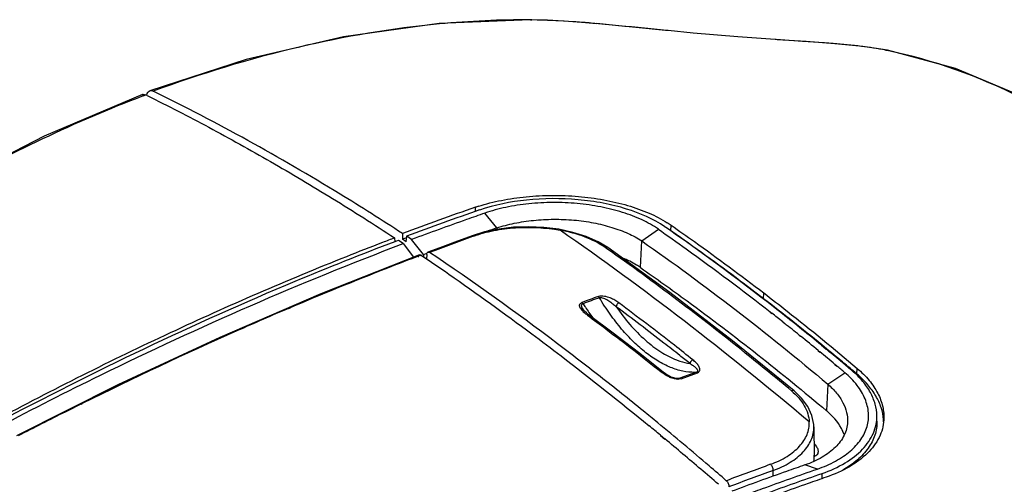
# Model space of a CAD drawing. Header units: inches. Extents: x 0 to 17, y 0 to 11.
# Tile 21 of 38: x 10.137 to 11.301, y 3.305 to 3.855. Entities that reach past the tile are written whole.
import ezdxf

# ---------------------------------------------------------------- set-up
doc = ezdxf.new("R2010")
doc.units = ezdxf.units.IN
doc.header["$LTSCALE"] = 0.935
doc.header["$MEASUREMENT"] = 0
doc.layers.get('0').update_dxf_attribs({"linetype": 'CONTINUOUS'})

msp = doc.modelspace()

# ---------------------------------------------------------------- linework, layer by layer
at = {"color": 7, "linetype": 'Continuous'}
for p, q in [((10.7409, 3.8546), (10.741, 3.8546)), ((10.741, 3.8546), (10.7424, 3.8544)), ((10.7424, 3.8544), (10.741, 3.8543)), ((10.7424, 3.8544), (10.741, 3.8544)), ((10.8526, 3.8468), (10.8194, 3.85)), ((10.8601, 3.8461), (10.8526, 3.8468)), ((10.8797, 3.8441), (10.8601, 3.8461)), ((10.902, 3.8418), (10.8797, 3.8441)), ((10.9037, 3.8417), (10.902, 3.8418)), ((10.9332, 3.8389), (10.9037, 3.8417)), ((10.986, 3.8344), (10.9332, 3.8389)), ((11.0299, 3.8312), (10.986, 3.8344)), ((11.0314, 3.8311), (11.0299, 3.8312)), ((11.0623, 3.829), (11.0314, 3.8311)), ((11.0623, 3.829), (11.0314, 3.8311)), ((11.0883, 3.8272), (11.0623, 3.829)), ((11.1604, 3.8187), (11.1627, 3.8185)), ((11.1626, 3.8182), (11.1604, 3.8187)), ((11.1626, 3.8181), (11.1604, 3.8187)), ((11.1627, 3.8185), (11.1628, 3.8185)), ((10.2863, 3.7658), (10.283, 3.7644)), ((10.2863, 3.7658), (10.283, 3.7645)), ((10.288, 3.765), (10.2864, 3.7658)), ((10.2873, 3.7654), (10.2879, 3.7673)), ((10.6758, 3.6279), (10.6758, 3.6329)), ((10.701, 3.6085), (10.6869, 3.626)), ((10.701, 3.6085), (10.701, 3.6067)), ((10.8996, 3.61), (10.9004, 3.6095)), ((10.9068, 3.6049), (10.9072, 3.6116)), ((10.5803, 3.5967), (10.5804, 3.5921)), ((10.5896, 3.6019), (10.5895, 3.5951)), ((10.5944, 3.597), (10.5895, 3.5951)), ((10.5944, 3.597), (10.5895, 3.5951)), ((10.5941, 3.5921), (10.5946, 3.5986)), ((10.6004, 3.5948), (10.5946, 3.5986)), ((10.674, 3.5989), (10.6724, 3.5983)), ((10.674, 3.5989), (10.6724, 3.5983)), ((10.8723, 3.5931), (10.892, 3.6071)), ((10.5846, 3.5938), (10.5804, 3.5921)), ((10.5846, 3.5938), (10.5804, 3.5922)), ((10.5905, 3.59), (10.5847, 3.5938)), ((10.5941, 3.5921), (10.5895, 3.5951)), ((10.5905, 3.59), (10.6028, 3.574)), ((10.6146, 3.5773), (10.6004, 3.5948)), ((10.8313, 3.5839), (10.829, 3.5855)), ((10.8313, 3.5839), (10.829, 3.5855)), ((10.8709, 3.5616), (10.8723, 3.5931)), ((10.6097, 3.5768), (10.4929, 3.5305)), ((10.6117, 3.5764), (10.6101, 3.5757)), ((10.6117, 3.5764), (10.6101, 3.5758)), ((10.6146, 3.5773), (10.6145, 3.5744)), ((10.6146, 3.5773), (10.6187, 3.5788)), ((10.6146, 3.5773), (10.6187, 3.5788)), ((10.6182, 3.5772), (10.6179, 3.572)), ((10.8224, 3.526), (10.8212, 3.5274)), ((11.0162, 3.5249), (11.0166, 3.5317)), ((10.8029, 3.519), (10.8018, 3.5203)), ((10.4567, 3.5141), (10.455, 3.5134)), ((10.4567, 3.5137), (10.455, 3.513)), ((10.8, 3.5133), (10.8023, 3.5105)), ((10.8032, 3.5122), (10.8035, 3.5117)), ((10.8035, 3.5117), (10.8035, 3.5117)), ((10.8069, 3.5064), (10.8084, 3.5053)), ((10.8069, 3.5064), (10.8084, 3.5053)), ((10.8092, 3.5063), (10.8092, 3.5063)), ((11.0242, 3.5089), (11.026, 3.5075)), ((11.0243, 3.5092), (11.026, 3.5078)), ((11.039, 3.4975), (11.0416, 3.4955)), ((11.039, 3.4975), (11.0416, 3.4954)), ((11.0585, 3.4819), (11.0602, 3.4806)), ((11.0585, 3.4816), (11.0601, 3.4802)), ((11.0903, 3.4653), (11.0847, 3.4699)), ((11.0903, 3.4649), (11.0847, 3.4695)), ((11.0809, 3.4632), (11.0828, 3.4617)), ((11.081, 3.4636), (11.0828, 3.4621)), ((10.9133, 3.4527), (10.9133, 3.4527)), ((10.9133, 3.4525), (10.9133, 3.4525)), ((11.1007, 3.4473), (11.1029, 3.4455)), ((11.1007, 3.447), (11.1029, 3.4453)), ((10.8976, 3.4382), (10.8976, 3.4382)), ((10.937, 3.4379), (10.9176, 3.4308)), ((10.9188, 3.4303), (10.9382, 3.4374)), ((11.0923, 3.4238), (11.1125, 3.4374)), ((11.1203, 3.4403), (11.1211, 3.4396)), ((11.1267, 3.4358), (11.1207, 3.4408)), ((11.1241, 3.438), (11.1207, 3.4408)), ((11.1267, 3.4358), (11.1241, 3.438)), ((11.1267, 3.4358), (11.1271, 3.4425)), ((10.2533, 3.4229), (10.1335, 3.3628)), ((10.9067, 3.4326), (10.9067, 3.4326)), ((10.9154, 3.4309), (10.9154, 3.4309)), ((10.9154, 3.4308), (10.9155, 3.4308)), ((10.9176, 3.4308), (10.9154, 3.4304)), ((10.9154, 3.4304), (10.9154, 3.4304)), ((11.0923, 3.4238), (11.0909, 3.3923)), ((11.0526, 3.4158), (11.0526, 3.4158)), ((10.2111, 3.401), (10.2095, 3.4002)), ((10.2111, 3.4005), (10.2095, 3.3997)), ((10.8944, 3.3636), (10.8997, 3.3592)), ((10.8944, 3.3633), (10.8997, 3.3588)), ((11.0757, 3.3733), (11.0757, 3.3735)), ((11.0758, 3.3735), (11.0763, 3.3398)), ((11.0761, 3.3383), (11.0765, 3.3385)), ((11.0761, 3.3384), (11.0765, 3.3385)), ((11.0277, 3.315), (11.0277, 3.3218)), ((11.08, 3.3235), (11.0652, 3.3283)), ((11.0855, 3.3122), (11.0856, 3.3183))]:
    msp.add_line(p, q, dxfattribs=at)
for points in [[(10.7409, 3.8546), (10.633, 3.8502), (10.5199, 3.8345), (10.4047, 3.8076), (10.2909, 3.7706)], [(10.9037, 3.8417), (10.9003, 3.842), (10.8615, 3.8459), (10.8211, 3.8498), (10.7806, 3.853), (10.741, 3.8545)], [(11.1627, 3.8185), (11.1336, 3.8229), (11.1008, 3.8262), (11.0667, 3.8288), (11.0325, 3.831), (11.0299, 3.8312)], [(11.4919, 3.6573), (11.4104, 3.7148), (11.3267, 3.762), (11.2432, 3.7968), (11.1628, 3.8185)], [(10.2822, 3.7662), (10.1659, 3.7169), (10.0475, 3.6558), (9.9306, 3.5845), (9.8187, 3.5052)], [(10.8323, 3.5852), (10.8208, 3.5921), (10.8067, 3.5983), (10.791, 3.6033), (10.7743, 3.6069), (10.7568, 3.6092), (10.7389, 3.6099), (10.7209, 3.6093), (10.7034, 3.6072), (10.6866, 3.6038), (10.672, 3.5993)], [(10.672, 3.5993), (10.6548, 3.593), (10.6368, 3.5863), (10.6197, 3.5799)], [(11.0526, 3.4158), (10.9795, 3.4752), (10.9056, 3.5321), (10.8323, 3.5852)], [(10.4929, 3.5305), (10.3737, 3.4791), (10.2533, 3.4229)], [(10.8092, 3.5063), (10.8069, 3.5081), (10.8047, 3.5101), (10.8035, 3.5117)], [(10.8976, 3.4382), (10.8684, 3.4612), (10.8385, 3.4842), (10.8092, 3.5063)], [(10.9067, 3.4326), (10.9039, 3.434), (10.9004, 3.4361), (10.8976, 3.4382)], [(10.9154, 3.4304), (10.9144, 3.4304), (10.913, 3.4306), (10.9116, 3.4309), (10.9102, 3.4313), (10.9088, 3.4318), (10.9073, 3.4323), (10.9067, 3.4326)], [(11.0757, 3.3733), (11.0756, 3.3763), (11.0734, 3.3869), (11.0686, 3.3973), (11.0614, 3.4072), (11.0526, 3.4158)]]:
    msp.add_lwpolyline(points, dxfattribs=at)
for centre, radius, start, end in [((10.6524, 1.9828), 1.8746, 84.8911, 85.1727), ((10.9699, 2.2559), 1.5758, 85.3137, 85.6916), ((11.825, 0.3025), 3.5231, 109.0365, 110.5271), ((10.742, 3.4413), 0.2027, 107.985, 109.053), ((11.9241, 0.0405), 3.7985, 109.1066, 110.4891), ((11.9298, 0.0606), 3.7546, 109.1031, 109.2965), ((10.8364, 3.5094), 0.1243, 55.2838, 57.8393), ((12.0577, -0.2143), 4.0565, 109.9676, 110.7319), ((11.9897, 0.2609), 3.4693, 109.684, 110.0251), ((10.7999, 3.5179), 0.00307, 52.4183, 53.6329), ((12.0074, 0.2139), 3.5177, 109.6863, 110.0226), ((9.1044, 1.0602), 3.1118, 51.5588, 51.864), ((9.0735, 1.0213), 3.1614, 51.1067, 51.4995), ((9.0367, 0.9758), 3.22, 50.5905, 51.0677), ((8.675, 0.6096), 3.6249, 51.5423, 51.7881), ((8.9981, 0.9288), 3.2808, 50.1415, 50.5476), ((9.0555, 0.9953), 3.2002, 50.3257, 50.5171), ((9.0377, 0.9739), 3.2281, 50.1195, 50.3257), ((8.9689, 0.8938), 3.3264, 49.8779, 50.0941), ((9.0151, 0.9468), 3.2633, 49.8255, 50.1193), ((9.1279, 1.0747), 3.0935, 49.8953, 50.2031), ((10.9267, 3.4778), 0.0504, 231.3898, 233.5823), ((10.9341, 3.4954), 0.0576, 270.881, 272.8596), ((10.9362, 3.4349), 0.00321, 51.3828, 52.5798), ((10.9192, 3.4634), 0.0341, 245.9148, 247.9067), ((10.9187, 3.4621), 0.0327, 247.9046, 250.5006), ((10.9159, 3.4875), 0.0567, 265.1709, 269.5576), ((10.9153, 3.4445), 0.0147, 268.8637, 270.755), ((10.9158, 3.4839), 0.0531, 269.6504, 271.901), ((10.9168, 3.4278), 0.00321, 51.2478, 52.427), ((11.1038, 3.3785), 0.0545, 3.1476, 3.9187), ((11.1042, 3.3785), 0.054, 0.6518, 3.1495), ((8.326, 0.2649), 4.0248, 50.3464, 50.5943), ((8.2707, 0.1984), 4.1112, 49.4712, 50.2482), ((12.3917, -0.4402), 4.0095, 109.9336, 110.7314), ((11.0383, 3.3392), 0.038, 349.9747, 0.8682), ((11.0736, 3.3469), 0.00891, 288.7672, 291.9809), ((8.2077, 0.1244), 4.2085, 49.1021, 49.4739), ((12.4052, -0.4749), 4.0389, 109.9403, 110.7325)]:
    msp.add_arc(centre, radius, start, end, dxfattribs=at)
for points, knots in [([(10.741, 3.8544), (10.7051, 3.8547), (10.6127, 3.8504), (10.4624, 3.8249), (10.3511, 3.7908), (10.2951, 3.7702)], [0, 0, 0, 0, 0.236288, 0.607606, 1, 1, 1, 1]), ([(10.8102, 3.8508), (10.8042, 3.8513), (10.7816, 3.8531), (10.759, 3.8542), (10.7424, 3.8544)], [0, 0, 0, 0, 0.265949, 1, 1, 1, 1]), ([(11.1604, 3.8187), (11.151, 3.8205), (11.1304, 3.8236), (11.1098, 3.8255), (11.0986, 3.8264)], [0, 0, 0, 0, 0.461208, 1, 1, 1, 1]), ([(11.4846, 3.6586), (11.4581, 3.6792), (11.4052, 3.7167), (11.3003, 3.7764), (11.2174, 3.8072), (11.1626, 3.8182)], [0, 0, 0, 0, 0.277884, 0.536466, 1, 1, 1, 1]), ([(10.2879, 3.7673), (10.2882, 3.7681), (10.289, 3.7694), (10.2903, 3.7704), (10.2909, 3.7706)], [0, 0, 0, 0, 0.537179, 1, 1, 1, 1]), ([(10.2909, 3.7706), (10.2916, 3.7709), (10.2931, 3.771), (10.2945, 3.7705), (10.2951, 3.7702)], [0, 0, 0, 0, 0.466969, 1, 1, 1, 1]), ([(10.283, 3.7645), (10.2026, 3.7338), (10.0422, 3.6573), (9.894, 3.5597), (9.8214, 3.5051)], [0, 0, 0, 0, 0.486681, 1, 1, 1, 1]), ([(10.2822, 3.7662), (10.2825, 3.7664), (10.2839, 3.7667), (10.2854, 3.7663), (10.2864, 3.7658)], [0, 0, 0, 0, 0.228515, 1, 1, 1, 1]), ([(10.288, 3.765), (10.3124, 3.7528), (10.3614, 3.7276), (10.4344, 3.687), (10.5076, 3.6434), (10.5561, 3.6126), (10.5803, 3.5967)], [0, 0, 0, 0, 0.24242, 0.489739, 0.742303, 1, 1, 1, 1]), ([(10.5896, 3.6019), (10.5652, 3.6178), (10.4696, 3.6783), (10.3705, 3.7331), (10.2951, 3.7702)], [0, 0, 0, 0, 0.257376, 1, 1, 1, 1]), ([(10.6794, 3.6341), (10.6883, 3.637), (10.7069, 3.6417), (10.7361, 3.6459), (10.7666, 3.6475), (10.7973, 3.6463), (10.8272, 3.6423), (10.8552, 3.6357), (10.8804, 3.6268), (10.8957, 3.619), (10.9026, 3.6147)], [0, 0, 0, 0, 0.121614, 0.25083, 0.384484, 0.519172, 0.65117, 0.777079, 0.894101, 1, 1, 1, 1]), ([(10.8996, 3.61), (10.8859, 3.6193), (10.8614, 3.6298), (10.8264, 3.6383), (10.7869, 3.6437), (10.7374, 3.6435), (10.6986, 3.6358), (10.6808, 3.6297)], [0, 0, 0, 0, 0.220271, 0.34654, 0.479392, 0.749428, 1, 1, 1, 1]), ([(10.892, 3.6071), (10.8859, 3.6113), (10.8722, 3.6188), (10.8493, 3.6275), (10.8236, 3.6339), (10.796, 3.6378), (10.7675, 3.639), (10.7392, 3.6375), (10.7122, 3.6334), (10.695, 3.6288), (10.6869, 3.626)], [0, 0, 0, 0, 0.103912, 0.219988, 0.345911, 0.478591, 0.614266, 0.74889, 0.878642, 1, 1, 1, 1]), ([(10.6869, 3.626), (10.6797, 3.6235), (10.6508, 3.6133), (10.622, 3.6029), (10.6004, 3.5948)], [0, 0, 0, 0, 0.249066, 1, 1, 1, 1]), ([(10.674, 3.5989), (10.6816, 3.6017), (10.6979, 3.606), (10.732, 3.6103), (10.7586, 3.609), (10.7759, 3.6058)], [0, 0, 0, 0, 0.234967, 0.487105, 1, 1, 1, 1]), ([(10.701, 3.6085), (10.7078, 3.6108), (10.7222, 3.6145), (10.7447, 3.6179), (10.7683, 3.6191), (10.7921, 3.6182), (10.8151, 3.615), (10.8366, 3.6097), (10.8557, 3.6027), (10.8672, 3.5966), (10.8723, 3.5931)], [0, 0, 0, 0, 0.12136, 0.251203, 0.385977, 0.521807, 0.654537, 0.780419, 0.896401, 1, 1, 1, 1]), ([(11.0847, 3.4699), (11.0695, 3.4824), (11.0094, 3.5307), (10.9475, 3.5767), (10.9004, 3.6095)], [0, 0, 0, 0, 0.25543, 1, 1, 1, 1]), ([(10.9072, 3.6116), (10.9164, 3.6053), (10.9533, 3.5793), (10.9896, 3.5524), (11.0166, 3.5317)], [0, 0, 0, 0, 0.246823, 1, 1, 1, 1]), ([(10.5803, 3.5967), (10.5755, 3.5949), (10.5565, 3.5876), (10.5375, 3.5802), (10.5233, 3.5745)], [0, 0, 0, 0, 0.249379, 1, 1, 1, 1]), ([(10.672, 3.5993), (10.6723, 3.5994), (10.6731, 3.5994), (10.6737, 3.5991), (10.674, 3.5989)], [0, 0, 0, 0, 0.469304, 1, 1, 1, 1]), ([(11.0703, 3.3793), (11.0219, 3.4201), (10.9255, 3.498), (10.8256, 3.5713), (10.7759, 3.6058)], [0, 0, 0, 0, 0.511211, 1, 1, 1, 1]), ([(10.829, 3.5855), (10.8218, 3.5906), (10.8044, 3.5991), (10.7859, 3.6039), (10.7759, 3.6058)], [0, 0, 0, 0, 0.464176, 1, 1, 1, 1]), ([(10.892, 3.6071), (10.903, 3.5994), (10.9478, 3.5677), (10.9917, 3.5347), (11.0243, 3.5092)], [0, 0, 0, 0, 0.246095, 1, 1, 1, 1]), ([(11.0162, 3.5249), (11.0071, 3.5319), (10.9712, 3.5593), (10.9345, 3.5857), (10.9068, 3.6049)], [0, 0, 0, 0, 0.253185, 1, 1, 1, 1]), ([(10.5804, 3.5922), (10.5408, 3.5772), (10.3805, 3.5131), (10.2245, 3.4386), (10.1094, 3.3776)], [0, 0, 0, 0, 0.245356, 1, 1, 1, 1]), ([(10.1138, 3.3741), (10.1531, 3.3948), (10.3087, 3.4739), (10.4689, 3.5439), (10.5905, 3.59)], [0, 0, 0, 0, 0.254714, 1, 1, 1, 1]), ([(10.8323, 3.5852), (10.8318, 3.5856), (10.8307, 3.5859), (10.8296, 3.5857), (10.829, 3.5855)], [0, 0, 0, 0, 0.488181, 1, 1, 1, 1]), ([(10.8723, 3.5931), (10.9097, 3.5672), (10.9843, 3.5124), (11.0563, 3.4542), (11.0923, 3.4238)], [0, 0, 0, 0, 0.491682, 1, 1, 1, 1]), ([(10.5233, 3.5745), (10.453, 3.5466), (10.3128, 3.4857), (10.1761, 3.4172), (10.1081, 3.3808)], [0, 0, 0, 0, 0.494805, 1, 1, 1, 1]), ([(10.6101, 3.5758), (10.5973, 3.5709), (10.5459, 3.5511), (10.4948, 3.5303), (10.4567, 3.5141)], [0, 0, 0, 0, 0.2485, 1, 1, 1, 1]), ([(10.6084, 3.574), (10.6084, 3.5744), (10.6085, 3.575), (10.6088, 3.576), (10.6093, 3.5766), (10.6097, 3.5768)], [0, 0, 0, 0, 0.311249, 0.579424, 1, 1, 1, 1]), ([(10.6097, 3.5768), (10.61, 3.5769), (10.6107, 3.5769), (10.6114, 3.5766), (10.6117, 3.5764)], [0, 0, 0, 0, 0.448295, 1, 1, 1, 1]), ([(10.6117, 3.5764), (10.6226, 3.569), (10.6667, 3.5388), (10.71, 3.5075), (10.7423, 3.4834)], [0, 0, 0, 0, 0.246749, 1, 1, 1, 1]), ([(10.6182, 3.5772), (10.6183, 3.5775), (10.6183, 3.5781), (10.6186, 3.5789), (10.6191, 3.5796), (10.6195, 3.5798), (10.6197, 3.5799)], [0, 0, 0, 0, 0.304458, 0.569008, 0.796303, 1, 1, 1, 1]), ([(10.6197, 3.5799), (10.62, 3.58), (10.6207, 3.58), (10.6214, 3.5797), (10.6217, 3.5795)], [0, 0, 0, 0, 0.453207, 1, 1, 1, 1]), ([(10.8232, 3.4328), (10.8066, 3.4459), (10.7407, 3.4966), (10.6731, 3.545), (10.6217, 3.5795)], [0, 0, 0, 0, 0.254779, 1, 1, 1, 1]), ([(11.0492, 3.4161), (11.0312, 3.4311), (10.9603, 3.4892), (10.8871, 3.5446), (10.8313, 3.5839)], [0, 0, 0, 0, 0.255633, 1, 1, 1, 1]), ([(10.8709, 3.5616), (10.8694, 3.5627), (10.8627, 3.567), (10.8554, 3.5706), (10.8498, 3.5729)], [0, 0, 0, 0, 0.235993, 1, 1, 1, 1]), ([(10.8709, 3.5616), (10.8894, 3.5487), (10.9647, 3.4949), (11.0374, 3.4374), (11.0909, 3.3923)], [0, 0, 0, 0, 0.24395, 1, 1, 1, 1]), ([(10.8454, 3.5198), (10.8439, 3.5209), (10.8405, 3.5232), (10.8349, 3.526), (10.8295, 3.5276), (10.8248, 3.5281), (10.8223, 3.5278), (10.8212, 3.5274)], [0, 0, 0, 0, 0.218382, 0.456398, 0.720976, 0.863728, 1, 1, 1, 1]), ([(10.8224, 3.526), (10.8228, 3.5262), (10.8239, 3.5263), (10.826, 3.526), (10.8285, 3.5252), (10.8312, 3.5238), (10.8344, 3.5217), (10.8381, 3.519), (10.8408, 3.5166), (10.8421, 3.5154)], [0, 0, 0, 0, 0.066128, 0.136709, 0.274236, 0.405187, 0.530873, 0.771073, 1, 1, 1, 1]), ([(11.0166, 3.5317), (11.0259, 3.5245), (11.0632, 3.4955), (11.0999, 3.4655), (11.1271, 3.4425)], [0, 0, 0, 0, 0.246932, 1, 1, 1, 1]), ([(10.8, 3.5133), (10.7996, 3.5139), (10.799, 3.5151), (10.7987, 3.5167), (10.799, 3.5181), (10.7995, 3.519), (10.8005, 3.5198), (10.8013, 3.5202), (10.8017, 3.5204)], [0, 0, 0, 0, 0.239337, 0.46154, 0.573092, 0.693358, 0.833144, 1, 1, 1, 1]), ([(10.8032, 3.5122), (10.8028, 3.5128), (10.8021, 3.5139), (10.8015, 3.5154), (10.8013, 3.5167), (10.8014, 3.5176), (10.8019, 3.5185), (10.8026, 3.5189), (10.8029, 3.519)], [0, 0, 0, 0, 0.259558, 0.503026, 0.61914, 0.733972, 0.855902, 1, 1, 1, 1]), ([(10.8029, 3.519), (10.8039, 3.5176), (10.8076, 3.5119), (10.8114, 3.5063), (10.8144, 3.5023)], [0, 0, 0, 0, 0.254258, 1, 1, 1, 1]), ([(10.935, 3.4378), (10.9303, 3.4377), (10.9205, 3.4388), (10.906, 3.4434), (10.8913, 3.4509), (10.8794, 3.4592), (10.8699, 3.4671), (10.8601, 3.4762), (10.8481, 3.4891), (10.8346, 3.5066), (10.8264, 3.5193), (10.8223, 3.526)], [0, 0, 0, 0, 0.094435, 0.195725, 0.305727, 0.425343, 0.488881, 0.554881, 0.694098, 0.842647, 1, 1, 1, 1]), ([(10.8454, 3.5198), (10.845, 3.5197), (10.8433, 3.5187), (10.8422, 3.5168), (10.8421, 3.5154)], [0, 0, 0, 0, 0.23512, 1, 1, 1, 1]), ([(10.8421, 3.5154), (10.8521, 3.501), (10.8686, 3.4815), (10.894, 3.4619), (10.9069, 3.455), (10.9133, 3.4525)], [0, 0, 0, 0, 0.547377, 0.786106, 1, 1, 1, 1]), ([(10.9173, 3.4578), (10.911, 3.4627), (10.8861, 3.4822), (10.861, 3.5013), (10.8421, 3.5154)], [0, 0, 0, 0, 0.251843, 1, 1, 1, 1]), ([(10.9328, 3.4525), (10.9256, 3.4583), (10.8967, 3.4811), (10.8674, 3.5034), (10.8454, 3.5198)], [0, 0, 0, 0, 0.252143, 1, 1, 1, 1]), ([(11.108, 3.4515), (11.1004, 3.4578), (11.0701, 3.4828), (11.0394, 3.5071), (11.0162, 3.5249)], [0, 0, 0, 0, 0.252567, 1, 1, 1, 1]), ([(10.455, 3.5134), (10.4346, 3.5047), (10.3525, 3.469), (10.2714, 3.4309), (10.2111, 3.401)], [0, 0, 0, 0, 0.247785, 1, 1, 1, 1]), ([(10.8032, 3.5122), (10.8028, 3.5126), (10.8018, 3.5133), (10.8006, 3.5134), (10.8, 3.5133)], [0, 0, 0, 0, 0.474017, 1, 1, 1, 1]), ([(10.8023, 3.5105), (10.8026, 3.5101), (10.8041, 3.5087), (10.8056, 3.5074), (10.8069, 3.5064)], [0, 0, 0, 0, 0.239965, 1, 1, 1, 1]), ([(10.8092, 3.5063), (10.8089, 3.5065), (10.8081, 3.5067), (10.8073, 3.5066), (10.8069, 3.5064)], [0, 0, 0, 0, 0.484177, 1, 1, 1, 1]), ([(10.8084, 3.5053), (10.8157, 3.4999), (10.8449, 3.4779), (10.8738, 3.4555), (10.8953, 3.4384)], [0, 0, 0, 0, 0.24793, 1, 1, 1, 1]), ([(10.7423, 3.4834), (10.7539, 3.4748), (10.8008, 3.4393), (10.8468, 3.4028), (10.881, 3.3747)], [0, 0, 0, 0, 0.246709, 1, 1, 1, 1]), ([(10.9133, 3.4525), (10.9147, 3.452), (10.9199, 3.4501), (10.9254, 3.4488), (10.9294, 3.4482)], [0, 0, 0, 0, 0.259524, 1, 1, 1, 1]), ([(10.9328, 3.4525), (10.9324, 3.4524), (10.9313, 3.4518), (10.93, 3.4503), (10.9295, 3.4489), (10.9295, 3.4482)], [0, 0, 0, 0, 0.232222, 0.64069, 1, 1, 1, 1]), ([(10.9295, 3.4482), (10.9301, 3.4478), (10.9313, 3.447), (10.9331, 3.4458), (10.9347, 3.4446), (10.9362, 3.4434), (10.9373, 3.4423), (10.9379, 3.4413), (10.9384, 3.4404), (10.9386, 3.4393), (10.938, 3.4383), (10.9373, 3.438), (10.937, 3.4379)], [0, 0, 0, 0, 0.145401, 0.285882, 0.420216, 0.547049, 0.665067, 0.720013, 0.771685, 0.867049, 0.922219, 1, 1, 1, 1]), ([(10.9382, 3.4374), (10.939, 3.4377), (10.9402, 3.4384), (10.941, 3.4399), (10.9413, 3.4413), (10.9409, 3.4431), (10.9399, 3.4451), (10.9386, 3.4471), (10.9363, 3.4497), (10.9342, 3.4514), (10.9328, 3.4525)], [0, 0, 0, 0, 0.138827, 0.195133, 0.248263, 0.355099, 0.46964, 0.592469, 0.722349, 1, 1, 1, 1]), ([(10.8976, 3.4382), (10.8973, 3.4384), (10.8965, 3.4387), (10.8957, 3.4385), (10.8953, 3.4384)], [0, 0, 0, 0, 0.479809, 1, 1, 1, 1]), ([(10.9053, 3.4323), (10.9045, 3.4326), (10.9016, 3.434), (10.8988, 3.4358), (10.8968, 3.4372)], [0, 0, 0, 0, 0.263636, 1, 1, 1, 1]), ([(10.9381, 3.4374), (10.938, 3.4375), (10.9377, 3.4377), (10.9373, 3.4379), (10.937, 3.4379)], [0, 0, 0, 0, 0.285449, 1, 1, 1, 1]), ([(11.08, 3.3235), (11.0874, 3.3261), (11.098, 3.3306), (11.1107, 3.3383), (11.1212, 3.3463), (11.1318, 3.3575), (11.1396, 3.3733), (11.1413, 3.3902), (11.1369, 3.4072), (11.1271, 3.4235), (11.1178, 3.4329), (11.1125, 3.4374)], [0, 0, 0, 0, 0.153437, 0.224225, 0.29102, 0.413377, 0.524307, 0.630761, 0.741505, 0.863325, 1, 1, 1, 1]), ([(11.1503, 3.3866), (11.1502, 3.3913), (11.1487, 3.4008), (11.1429, 3.4146), (11.1336, 3.4279), (11.1256, 3.4358), (11.1211, 3.4396)], [0, 0, 0, 0, 0.223028, 0.460177, 0.717838, 1, 1, 1, 1]), ([(11.1581, 3.3822), (11.1578, 3.3869), (11.1558, 3.3966), (11.1493, 3.4105), (11.1395, 3.4239), (11.1313, 3.4319), (11.1267, 3.4358)], [0, 0, 0, 0, 0.222888, 0.460528, 0.718705, 1, 1, 1, 1]), ([(11.1271, 3.4425), (11.1322, 3.4381), (11.1414, 3.4291), (11.1518, 3.4137), (11.1578, 3.3977), (11.1588, 3.3867), (11.1585, 3.3815)], [0, 0, 0, 0, 0.284006, 0.541511, 0.777423, 1, 1, 1, 1]), ([(10.8913, 3.3782), (10.8856, 3.3829), (10.8631, 3.4013), (10.8404, 3.4194), (10.8232, 3.4328)], [0, 0, 0, 0, 0.251548, 1, 1, 1, 1]), ([(10.9067, 3.4326), (10.9065, 3.4327), (10.906, 3.4327), (10.9055, 3.4324), (10.9053, 3.4323)], [0, 0, 0, 0, 0.444166, 1, 1, 1, 1]), ([(10.915, 3.4298), (10.9137, 3.4298), (10.9113, 3.4302), (10.9089, 3.4309), (10.9078, 3.4313)], [0, 0, 0, 0, 0.511507, 1, 1, 1, 1]), ([(10.9188, 3.4303), (10.9185, 3.4303), (10.9175, 3.4299), (10.9163, 3.4298), (10.9155, 3.4298)], [0, 0, 0, 0, 0.234435, 1, 1, 1, 1]), ([(10.9187, 3.4304), (10.9186, 3.4305), (10.9183, 3.4307), (10.9179, 3.4308), (10.9176, 3.4308)], [0, 0, 0, 0, 0.286477, 1, 1, 1, 1]), ([(11.0923, 3.4238), (11.0961, 3.4206), (11.1028, 3.4139), (11.1104, 3.4025), (11.115, 3.3908), (11.1158, 3.3827), (11.1156, 3.3788)], [0, 0, 0, 0, 0.28371, 0.541639, 0.777821, 1, 1, 1, 1]), ([(11.0526, 3.4158), (11.0521, 3.4161), (11.051, 3.4165), (11.0498, 3.4163), (11.0492, 3.4161)], [0, 0, 0, 0, 0.476713, 1, 1, 1, 1]), ([(11.0492, 3.4161), (11.0524, 3.4135), (11.058, 3.408), (11.0647, 3.3988), (11.0689, 3.3892), (11.0702, 3.3825), (11.0703, 3.3793)], [0, 0, 0, 0, 0.281354, 0.538728, 0.776177, 1, 1, 1, 1]), ([(10.2095, 3.4002), (10.2033, 3.3971), (10.1785, 3.3847), (10.1537, 3.3721), (10.1352, 3.3626)], [0, 0, 0, 0, 0.249374, 1, 1, 1, 1]), ([(11.0856, 3.3183), (11.095, 3.3216), (11.1123, 3.3292), (11.1336, 3.3452), (11.1452, 3.3619), (11.1497, 3.376), (11.1503, 3.3831), (11.1503, 3.3866)], [0, 0, 0, 0, 0.299538, 0.56047, 0.788061, 0.894712, 1, 1, 1, 1]), ([(11.1116, 3.3642), (11.1107, 3.3667), (11.1059, 3.3774), (11.0979, 3.3865), (11.091, 3.3923)], [0, 0, 0, 0, 0.228547, 1, 1, 1, 1]), ([(10.9723, 3.3097), (10.9656, 3.3156), (10.9388, 3.3387), (10.9117, 3.3614), (10.8913, 3.3782)], [0, 0, 0, 0, 0.251789, 1, 1, 1, 1]), ([(11.0247, 3.3291), (11.0315, 3.3316), (11.0411, 3.336), (11.0521, 3.3439), (11.0588, 3.3501), (11.0642, 3.3569), (11.068, 3.3641), (11.0701, 3.3716), (11.0704, 3.3767), (11.0703, 3.3793)], [0, 0, 0, 0, 0.298677, 0.433922, 0.55999, 0.677717, 0.788601, 0.894999, 1, 1, 1, 1]), ([(11.1156, 3.3788), (11.1155, 3.3762), (11.1147, 3.3709), (11.1107, 3.3604), (11.1014, 3.3482), (11.0852, 3.3364), (11.0723, 3.3307), (11.0652, 3.3283)], [0, 0, 0, 0, 0.105195, 0.212591, 0.442491, 0.703153, 1, 1, 1, 1]), ([(11.1585, 3.3815), (11.1583, 3.3779), (11.1571, 3.3708), (11.1517, 3.3569), (11.1391, 3.3406), (11.1174, 3.3248), (11.1, 3.3172), (11.0905, 3.3139)], [0, 0, 0, 0, 0.10459, 0.211454, 0.440979, 0.702397, 1, 1, 1, 1]), ([(11.1504, 3.38), (11.1505, 3.3745), (11.1487, 3.3631), (11.1405, 3.3474), (11.1273, 3.3333), (11.1161, 3.3258), (11.11, 3.3223)], [0, 0, 0, 0, 0.22352, 0.457054, 0.713299, 1, 1, 1, 1]), ([(11.0277, 3.3218), (11.0347, 3.3244), (11.0475, 3.3303), (11.061, 3.3408), (11.0688, 3.3504), (11.0729, 3.3577), (11.0753, 3.3654), (11.0758, 3.3707), (11.0757, 3.3733)], [0, 0, 0, 0, 0.29885, 0.560158, 0.678162, 0.789157, 0.895381, 1, 1, 1, 1]), ([(11.0761, 3.3538), (11.0772, 3.3526), (11.079, 3.3502), (11.0809, 3.3461), (11.0809, 3.3423), (11.0792, 3.3398), (11.0777, 3.339), (11.0769, 3.3386)], [0, 0, 0, 0, 0.267892, 0.509955, 0.732701, 0.853781, 1, 1, 1, 1]), ([(11.0277, 3.3218), (11.0278, 3.3232), (11.0273, 3.3253), (11.026, 3.3277), (11.0251, 3.3287), (11.0247, 3.3291)], [0, 0, 0, 0, 0.511229, 0.779651, 1, 1, 1, 1]), ([(11.0652, 3.3283), (11.058, 3.3258), (11.0291, 3.3157), (11.0003, 3.3052), (10.9788, 3.2972)], [0, 0, 0, 0, 0.249039, 1, 1, 1, 1]), ([(10.9935, 3.2924), (11.0007, 3.2951), (11.0295, 3.3057), (11.0583, 3.316), (11.08, 3.3235)], [0, 0, 0, 0, 0.250933, 1, 1, 1, 1]), ([(10.9993, 3.2872), (11.0065, 3.2899), (11.0351, 3.3006), (11.0639, 3.3108), (11.0856, 3.3183)], [0, 0, 0, 0, 0.250918, 1, 1, 1, 1]), ([(10.9723, 3.3097), (10.9728, 3.3093), (10.9737, 3.3083), (10.9749, 3.3059), (10.9754, 3.3038), (10.9754, 3.3024)], [0, 0, 0, 0, 0.228852, 0.488598, 1, 1, 1, 1]), ([(11.0905, 3.3139), (11.0833, 3.3114), (11.0545, 3.3013), (11.0257, 3.2909), (11.0042, 3.2829)], [0, 0, 0, 0, 0.248988, 1, 1, 1, 1])]:
    msp.add_open_spline(points, degree=3, knots=knots, dxfattribs=at)

doc.saveas('drawing.dxf')
